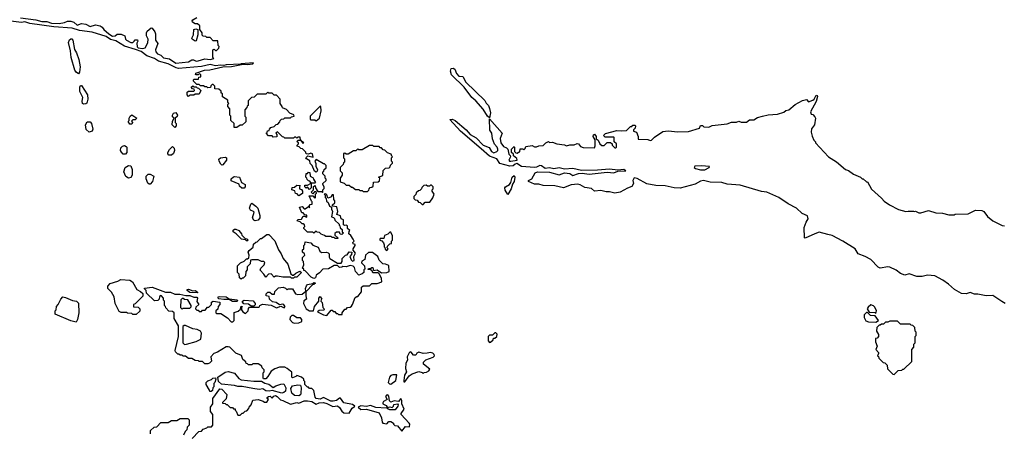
# Model space of a CAD drawing. Extents: x 2386423 to 2568864, y 578392 to 761999.
# Tile 162 of 256: x 2457377 to 2466574, y 655440 to 659307. Entities that reach past the tile are written whole.
import ezdxf

# ---------------------------------------------------------------- set-up
doc = ezdxf.new("R2010")
doc.units = 0

msp = doc.modelspace()

# ---------------------------------------------------------------- linework, layer by layer
at = {"layer": '0CON05XD'}
for points in [[(2460210, 657695), (2460210, 657715), (2460221.7, 657728.3), (2460222.5, 657745), (2460207.5, 657765), (2460207.5, 657775), (2460240, 657805), (2460240, 657815), (2460230, 657825), (2460230, 657845), (2460210, 657865), (2460210, 657885), (2460218.3, 657891.7), (2460220, 657905), (2460238.3, 657921.7), (2460240, 657945), (2460225, 657960), (2460215, 657960), (2460145, 658000), (2460133.8, 657985), (2460143, 657963), (2460143.3, 657933.3), (2460160, 657905), (2460155, 657890), (2460145, 657882.5), (2460131.7, 657891.7), (2460110, 657945), (2460091.2, 657961.2), (2460088.6, 657988.6), (2460057.5, 658005), (2460050, 658015), (2460067, 658033), (2460116.7, 658023.3), (2460113, 658053), (2460095, 658060), (2460075, 658050), (2460051.7, 658051.7), (2460048.3, 658068.3), (2460018.3, 658098.3), (2460001.7, 658101.7), (2459988.3, 658118.3), (2459970, 658125), (2459970, 658135), (2459980, 658145), (2459980, 658155), (2459970, 658165), (2459975, 658180), (2460000, 658180), (2460021.7, 658151.7), (2460030, 658155), (2460010, 658170), (2460008.3, 658178.3), (2460000, 658180), (2459998.3, 658208.3), (2459975, 658210), (2459965, 658200), (2459955, 658210), (2459945, 658210), (2459935, 658200), (2459855, 658200), (2459845, 658210), (2459831.7, 658211.7), (2459785, 658260), (2459770, 658245), (2459780, 658235), (2459778.3, 658211.7), (2459745, 658210), (2459735, 658220), (2459701.7, 658221.7), (2459680, 658245), (2459688.3, 658251.7), (2459691.7, 658268.3), (2459708.3, 658271.7), (2459710, 658285), (2459721.7, 658298.3), (2459755, 658310), (2459771.7, 658328.3), (2459788.3, 658331.7), (2459808.3, 658351.7), (2459810, 658365), (2459821.7, 658378.3), (2459845, 658380), (2459855, 658390), (2459905, 658390), (2459915, 658400), (2459940, 658405), (2459938.3, 658418.3), (2459901.7, 658431.7), (2459868.3, 658468.3), (2459831.7, 658481.7), (2459830, 658495), (2459810, 658525), (2459810, 658565), (2459775, 658600), (2459755, 658600), (2459735, 658620), (2459705, 658620), (2459695, 658630), (2459675, 658610), (2459595, 658610), (2459568.3, 658581.7), (2459541.7, 658578.3), (2459511.7, 658548.3), (2459510, 658505), (2459501.7, 658498.3), (2459500, 658485), (2459480, 658465), (2459480, 658405), (2459490, 658395), (2459488.3, 658351.7), (2459455, 658320), (2459435, 658320), (2459405, 658300), (2459380, 658300), (2459380, 658335), (2459350, 658365), (2459350, 658405), (2459340, 658415), (2459340, 658475), (2459320, 658495), (2459320, 658515), (2459330, 658525), (2459320, 658535), (2459320, 658555), (2459270, 658585), (2459270, 658615), (2459265, 658620), (2459260, 658620), (2459258.3, 658638.3), (2459238.3, 658658.3), (2459200, 658660), (2459200, 658685), (2459185, 658700), (2459175, 658700), (2459161.7, 658688.3), (2459158.3, 658671.7), (2459135, 658670), (2459125, 658680), (2459105, 658680), (2459095, 658690), (2459065, 658690), (2459055, 658700), (2459031.7, 658701.7), (2459001.7, 658731.7), (2459000, 658745), (2459005, 658750), (2459048.3, 658751.7), (2459051.7, 658768.3), (2459068.3, 658771.7), (2459070, 658795), (2459055, 658800), (2459045, 658790), (2459025, 658790), (2459020, 658795), (2459021.7, 658808.3), (2459103.6, 658836.4), (2459153, 658837), (2459275, 658867.5), (2459355, 658868.8), (2459465, 658892.5), (2459505, 658887.5), (2459555, 658893.3), (2459560, 658905), (2459445, 658895.8), (2459440, 658890), (2459305.5, 658885.5), (2459285, 658880), (2459253.3, 658883.3), (2459205, 658877.1), (2459155, 658887.5), (2459075, 658868.5), (2458861.5, 658851.5), (2458837.5, 658857.5), (2458765, 658893.8), (2458675, 658918.2), (2458635, 658943.6), (2458565, 658970.4), (2458510.6, 659010.6), (2458458.8, 659028.8), (2458355, 659059.2), (2458275, 659107.8), (2458225, 659122.8), (2458185, 659150.9), (2458055, 659189.2), (2457935, 659204.7), (2457866.8, 659226.8), (2457695, 659239.7), (2457472.4, 659272.4), (2457425, 659287.1), (2457395, 659281.5), (2457295, 659294.3)], [(2457385, 659323.9), (2457526.7, 659306.7), (2457585, 659291.4), (2457630.3, 659290.3), (2457675, 659274.5), (2457745, 659271.5), (2457795, 659280), (2457825, 659293.3), (2457855, 659293.8), (2457882.3, 659282.3), (2457915, 659256.2), (2457955, 659271.4), (2457993.6, 659263.6), (2458035, 659243.1), (2458085, 659259.2), (2458130, 659250), (2458148.6, 659238.6), (2458164, 659215), (2458210, 659175), (2458243.7, 659153.7), (2458268.8, 659155), (2458288.3, 659171.7), (2458325, 659172.5), (2458360, 659155), (2458364.2, 659125), (2458374, 659115), (2458415, 659093.6), (2458432.5, 659095), (2458447.5, 659105), (2458455, 659120), (2458478.3, 659118.3), (2458480, 659105), (2458472.3, 659087.7), (2458474.7, 659054.7), (2458485, 659042.9), (2458525, 659036.9), (2458548.5, 659045), (2458575, 659090), (2458576.2, 659125), (2458562.5, 659155), (2458562.5, 659185), (2458569.3, 659200.7), (2458605, 659230), (2458615, 659227.5), (2458640, 659195), (2458646.7, 659175), (2458646.7, 659115), (2458666.7, 659085), (2458644.4, 659025), (2458648.6, 659005), (2458665, 658988.1), (2458695, 658974.6), (2458721.9, 658951.9), (2458775, 658942), (2458835, 658899.7), (2458955, 658913.5), (2458985, 658930.9), (2459000.4, 658930.4), (2459025, 658918.6), (2459045, 658921.4), (2459105, 658940), (2459155, 658933.8), (2459190, 658945), (2459180, 658955), (2459180, 659025), (2459195, 659030), (2459205, 659020), (2459215, 659020), (2459238.3, 659041.7), (2459240, 659055), (2459230, 659065), (2459228.3, 659108.3), (2459185, 659110), (2459155, 659140), (2459125, 659140), (2459115, 659150), (2459091.7, 659151.7), (2459081.7, 659161.7), (2459080, 659185), (2459060, 659215), (2459058.3, 659248.3), (2459038.3, 659268.3), (2459015, 659266.7), (2458990, 659285), (2458988.1, 659295), (2458994.6, 659305.4), (2459033, 659327)], [(2459015, 659107.5), (2458989.2, 659125), (2458984.2, 659135), (2459000, 659165), (2459004.2, 659215), (2459022.5, 659222.5), (2459040, 659215), (2459042.5, 659165), (2459025, 659110), (2459015, 659107.5)], [(2457925, 658800), (2457905.8, 658815), (2457893.3, 658835), (2457859.4, 658955), (2457852.5, 659015), (2457833.1, 659095), (2457840.9, 659119.1), (2457855, 659129.2), (2457865, 659128), (2457874.4, 659114.4), (2457888.1, 659028.1), (2457908.2, 658998.2), (2457930, 658935), (2457941.1, 658865), (2457937.1, 658815), (2457925, 658800)], [(2461765, 658390), (2461745, 658404), (2461705, 658471.2), (2461638, 658548), (2461599.7, 658579.7), (2461528, 658675), (2461410.9, 658790.9), (2461399.4, 658825), (2461408.3, 658851.7), (2461425, 658853.1), (2461442, 658845), (2461455.7, 658805), (2461479.3, 658779.3), (2461515.7, 658775.7), (2461543.1, 658723.1), (2461721.8, 658551.8), (2461735, 658526.2), (2461755.6, 658505.6), (2461766.5, 658476.5), (2461774.4, 658435), (2461765, 658390)], [(2457975, 658515.8), (2457962.5, 658525), (2457960, 658545), (2457968.3, 658578.3), (2457939.2, 658635), (2457939.2, 658675), (2457945, 658692.5), (2457955, 658692.5), (2458010, 658605), (2458013.8, 658565), (2458002.9, 658527.1), (2457995, 658520), (2457975, 658515.8)], [(2458955, 658590), (2458940, 658605), (2458941.7, 658628.3), (2458955, 658640), (2459005, 658640), (2459010, 658645), (2459008.3, 658658.3), (2458991.7, 658661.7), (2458980, 658675), (2458995, 658690), (2459005, 658680), (2459025, 658680), (2459035, 658670), (2459048.3, 658668.3), (2459070, 658645), (2459055, 658610), (2459015, 658610), (2459005, 658600), (2458965, 658600), (2458955, 658590)], [(2466582.5, 656655), (2466551.2, 656671.2), (2466465, 656728.6), (2466405, 656726.2), (2466325, 656742.5), (2466295, 656742.5), (2466255, 656756.7), (2466216.1, 656743.9), (2466175, 656746.7), (2466107.5, 656785), (2466052.5, 656835), (2466000.5, 656870.5), (2465925, 656912.5), (2465855, 656918.8), (2465805, 656907.5), (2465755, 656907.5), (2465685, 656930), (2465645, 656918.8), (2465605, 656933.8), (2465562.5, 656965), (2465505, 656992.9), (2465484.5, 656995.5), (2465415, 656982.5), (2465394.1, 656994.1), (2465326.2, 657065), (2465275, 657092.9), (2465208.1, 657118.1), (2465180, 657165), (2465065, 657238), (2464965, 657288.8), (2464925, 657300), (2464845, 657320), (2464803.8, 657306.2), (2464715, 657263.8), (2464707, 657267), (2464703, 657363), (2464723.3, 657415), (2464742.5, 657445), (2464735, 657472.5), (2464684.2, 657494.2), (2464633.8, 657545), (2464555, 657586), (2464466.2, 657645), (2464355.8, 657695.8), (2464305, 657700), (2464105, 657758.5), (2463985, 657768.8), (2463935, 657784), (2463825, 657788), (2463765, 657803.3), (2463735, 657796.7), (2463685, 657768.8), (2463547.3, 657732.7), (2463490, 657735), (2463405, 657754.4), (2463317.9, 657757.9), (2463235, 657773.8), (2463145, 657822.5), (2463115, 657830), (2463103.3, 657805), (2463108.8, 657775), (2463095, 657746.2), (2463055, 657733.3), (2462985, 657693.8), (2462935, 657684), (2462885, 657698), (2462855, 657696.2), (2462805, 657708.8), (2462745, 657703.3), (2462717.7, 657727.7), (2462655, 657738), (2462612.7, 657762.7), (2462588.8, 657768.8), (2462527, 657763), (2462455, 657736), (2462375, 657753.8), (2462265, 657757.5), (2462225, 657768), (2462185, 657770), (2462130, 657795), (2462130, 657805), (2462159.3, 657820.7), (2462192.5, 657875), (2462215, 657883.8), (2462325, 657880), (2462415, 657857.1), (2462465, 657875.7), (2462515, 657868.6), (2462545, 657850.8), (2462595, 657867.8), (2462631.9, 657871.9), (2462695, 657864.2), (2462865, 657880), (2462925, 657875.8), (2462965, 657890), (2463037, 657893), (2463020, 657905), (2462965, 657900), (2462885, 657910.4), (2462775, 657900), (2462625, 657897.3), (2462545, 657915.4), (2462465, 657908.4), (2462415, 657921.8), (2462365, 657912), (2462325, 657922.5), (2462285, 657916.9), (2462250, 657940), (2462235, 657943.2), (2462205, 657927.7), (2462185, 657925.3), (2462065, 657935.8), (2462021.4, 657961.4), (2462003.5, 657956.5), (2461985, 657941.8), (2461955, 657939.1), (2461862, 657962), (2461832.7, 658005), (2461765, 658030.8), (2461688.2, 658098.2), (2461495, 658264.6), (2461394.2, 658375), (2461415, 658378.2), (2461445, 658363.1), (2461548.6, 658278.6), (2461584.6, 658234.6), (2461641.1, 658201.1), (2461706.2, 658135), (2461762.3, 658112.3), (2461784.2, 658075), (2461805, 658063.1), (2461833.3, 658075), (2461843.3, 658085), (2461843.3, 658095), (2461836.2, 658115), (2461813, 658143), (2461794.3, 658194.3), (2461786.2, 658245), (2461769.5, 658275), (2461765, 658380), (2461882, 658245), (2461866.2, 658195), (2461872.5, 658155), (2461895, 658122.5), (2461925, 658110), (2461937, 658097), (2461945, 658050), (2461958.3, 658038.3), (2461962.5, 658025), (2461946.7, 657995), (2461953.3, 657985), (2461965, 657982.9), (2462022.5, 657995), (2462019.3, 658009.3), (2461990, 658035), (2461988.3, 658048.3), (2461970, 658065), (2461970, 658095), (2461995, 658120), (2462000, 658115), (2462000, 658075), (2462011.7, 658061.7), (2462025, 658060), (2462035, 658070), (2462048.3, 658071.7), (2462051.7, 658098.3), (2462075, 658100), (2462085, 658090), (2462098.3, 658101.7), (2462105, 658120), (2462165, 658130), (2462185, 658117.5), (2462205, 658117.5), (2462225, 658127.5), (2462265, 658130), (2462290, 658155), (2462315, 658167.5), (2462325, 658160), (2462355, 658162.5), (2462395, 658147.5), (2462466.4, 658136.4), (2462485, 658127.5), (2462515, 658137.5), (2462555, 658137.5), (2462585, 658150), (2462595, 658147.5), (2462615, 658122.5), (2462640.7, 658110.7), (2462745, 658107.5), (2462752.5, 658127.5), (2462753.3, 658185), (2462733.3, 658215), (2462735, 658230), (2462745, 658237.5), (2462762.5, 658215), (2462761.7, 658191.7), (2462780, 658180), (2462795, 658147.5), (2462815, 658130), (2462835, 658130), (2462865, 658160), (2462895, 658160), (2462910, 658145), (2462910, 658135), (2462935, 658110), (2462945, 658110), (2462950, 658115), (2462950, 658145), (2462930, 658165), (2462930, 658205), (2462925, 658210), (2462845, 658210), (2462830, 658225), (2462848.3, 658241.7), (2462955, 658272.5), (2462995, 658266.7), (2463045, 658270), (2463081.7, 658308.3), (2463095, 658310), (2463105, 658320), (2463125, 658320), (2463127.5, 658315), (2463127, 658293), (2463111.7, 658278.3), (2463110, 658265), (2463137.5, 658255), (2463152.5, 658215), (2463155, 658190), (2463245, 658187.5), (2463265, 658177.5), (2463278.3, 658181.7), (2463305, 658207.5), (2463385, 658262.5), (2463435, 658266.7), (2463525, 658257.5), (2463623, 658263), (2463727, 658293), (2463735, 658317.5), (2463755, 658316.7), (2463766.7, 658306.7), (2463815, 658302.5), (2463845, 658318.8), (2463985, 658333.3), (2464025, 658347.5), (2464071.7, 658348.3), (2464095, 658357.5), (2464115, 658350), (2464165, 658350), (2464195, 658370), (2464235, 658370), (2464268.3, 658391.7), (2464313.6, 658406.4), (2464367, 658417), (2464455, 658423.3), (2464515, 658442.5), (2464533, 658457), (2464560, 658465), (2464620, 658515), (2464688.3, 658551.7), (2464725, 658560), (2464745, 658540), (2464785.9, 658554.1), (2464797.5, 658565), (2464815, 658602.5), (2464825, 658597.5), (2464827.5, 658587.5), (2464817.3, 658542.7), (2464762.5, 658445), (2464770, 658425), (2464785, 658420), (2464805, 658400), (2464810, 658385), (2464800, 658325), (2464773, 658287), (2464770, 658255), (2464778.3, 658218.3), (2464795, 658180), (2464810, 658165), (2464810, 658155), (2464930, 658025), (2465005, 657977.5), (2465090, 657905), (2465117, 657897), (2465165, 657862.5), (2465230, 657835), (2465245, 657820), (2465255, 657820), (2465285, 657790), (2465295, 657790), (2465333.6, 657723.6), (2465425, 657637.5), (2465450.7, 657610.7), (2465500, 657575), (2465585, 657532.5), (2465655, 657512.5), (2465675, 657517.5), (2465725, 657517.5), (2465735, 657512.5), (2465745, 657517.5), (2465775, 657502.5), (2465795, 657500), (2465865, 657522.5), (2465935, 657502.5), (2465995, 657497.5), (2466055, 657482.5), (2466105, 657482.5), (2466115, 657487.5), (2466235, 657492.5), (2466305, 657527.5), (2466365, 657522.5), (2466383, 657513), (2466417, 657467), (2466465, 657427.5), (2466553, 657383), (2466575, 657380)], [(2460145, 658362.5), (2460176.7, 658385), (2460192.5, 658455), (2460190, 658495), (2460185, 658500), (2460090, 658405), (2460090, 658375), (2460095, 658370), (2460135, 658370), (2460145, 658362.5)], [(2458425, 658330), (2458405, 658330), (2458390, 658355), (2458400, 658365), (2458400, 658385), (2458410, 658405), (2458425, 658417.5), (2458470, 658385), (2458455, 658370), (2458435, 658370), (2458421.7, 658358.3), (2458430, 658345), (2458425, 658330)], [(2458825, 658300), (2458800, 658325), (2458803, 658357), (2458820, 658385), (2458805, 658400), (2458803.6, 658413.6), (2458815, 658432.5), (2458835, 658440), (2458850, 658415), (2458847, 658403), (2458830, 658385), (2458830, 658345), (2458840, 658335), (2458840, 658315), (2458825, 658300)], [(2458025, 658256.2), (2457999.3, 658279.3), (2457991.2, 658325), (2458008.8, 658351.2), (2458035, 658352), (2458046.9, 658336.9), (2458059.2, 658285), (2458055, 658264), (2458025, 658256.2)], [(2458365, 658050), (2458345, 658050), (2458327, 658067), (2458320, 658085), (2458321.7, 658108.3), (2458336.4, 658123.6), (2458355, 658130), (2458373, 658123), (2458376.7, 658115), (2458377.5, 658065), (2458365, 658050)], [(2458795, 658040), (2458771.7, 658041.7), (2458761.7, 658051.7), (2458760, 658065), (2458777, 658093), (2458805, 658120), (2458820, 658105), (2458822.5, 658085), (2458812.5, 658055), (2458795, 658040)], [(2460625, 657700), (2460638.3, 657711.7), (2460640, 657725), (2460651.7, 657738.3), (2460665, 657740), (2460678.3, 657751.7), (2460681.7, 657788.3), (2460725, 657790), (2460738.3, 657801.7), (2460740, 657825), (2460730, 657835), (2460768.3, 657851.7), (2460771.7, 657898.3), (2460795, 657920), (2460828.3, 657921.7), (2460838.3, 657931.7), (2460841.7, 657948.3), (2460860, 657965), (2460860, 657975), (2460850, 657985), (2460850, 658015), (2460860, 658025), (2460851.7, 658031.7), (2460848.3, 658048.3), (2460811.7, 658061.7), (2460788.3, 658088.3), (2460771.7, 658091.7), (2460755, 658110), (2460745, 658110), (2460735, 658120), (2460685, 658120), (2460675, 658130), (2460645, 658130), (2460575, 658090), (2460545, 658090), (2460535, 658100), (2460518.3, 658081.7), (2460495, 658080), (2460445, 658050), (2460425, 658050), (2460415, 658060), (2460400, 658055), (2460400, 658015), (2460410, 658005), (2460410, 657975), (2460401.7, 657968.3), (2460398.3, 657951.7), (2460370, 657925), (2460370, 657895), (2460390, 657875), (2460390, 657855), (2460370, 657825), (2460371.7, 657791.7), (2460408.3, 657778.3), (2460425, 657760), (2460455, 657760), (2460475, 657740), (2460485, 657740), (2460515, 657720), (2460545, 657720), (2460555, 657710), (2460575, 657710), (2460585, 657700), (2460625, 657700)], [(2459265, 657947.5), (2459255, 657957.5), (2459240, 657985), (2459238.3, 658001.7), (2459253, 658017), (2459295, 658023.3), (2459310, 658015), (2459310, 657995), (2459275, 657950), (2459265, 657947.5)], [(2458395, 657826.7), (2458370, 657840), (2458350, 657885), (2458363.6, 657926.4), (2458395, 657942.5), (2458415, 657940), (2458426.7, 657905), (2458426.7, 657855), (2458415, 657832.5), (2458395, 657826.7)], [(2463735, 657902.5), (2463775, 657903.5), (2463817.5, 657925), (2463820, 657935), (2463745, 657941.1), (2463683.9, 657936.1), (2463676.2, 657925), (2463690, 657915), (2463735, 657902.5)], [(2458595, 657770), (2458585, 657770), (2458575, 657780), (2458558.3, 657818.3), (2458560, 657845), (2458578.3, 657861.7), (2458595, 657862.5), (2458630, 657845), (2458617, 657793), (2458595, 657770)], [(2459451.7, 657731.7), (2459431.7, 657751.7), (2459428.3, 657768.3), (2459351.7, 657801.7), (2459351.7, 657818.3), (2459373, 657837), (2459385, 657840), (2459430, 657835), (2459450, 657785), (2459482.5, 657765), (2459482.5, 657745), (2459475, 657732.5), (2459451.7, 657731.7)], [(2460135, 657780), (2460100, 657780), (2460088.3, 657798.3), (2460075, 657800), (2460061.7, 657811.7), (2460060, 657825), (2460050, 657835), (2460051.7, 657868.3), (2460065, 657870), (2460075, 657880), (2460088.3, 657878.3), (2460090, 657845), (2460118.3, 657828.3), (2460120, 657815), (2460140, 657785), (2460135, 657780)], [(2461935, 657672.5), (2461912.1, 657712.1), (2461908, 657735), (2461914.2, 657745.8), (2461952.5, 657765), (2461964.4, 657785.6), (2461976.9, 657835), (2461995, 657848.9), (2462001.5, 657835), (2461994.4, 657795), (2461980.5, 657769.5), (2461968.4, 657725), (2461935, 657672.5)], [(2459455, 655630), (2459465, 655630), (2459481.7, 655648.3), (2459498.3, 655651.7), (2459518.3, 655671.7), (2459520, 655685), (2459540, 655705), (2459555, 655750), (2459605, 655756.7), (2459651.7, 655741.7), (2459665, 655730), (2459685, 655730), (2459700, 655755), (2459690, 655765), (2459690, 655775), (2459700, 655785), (2459717, 655787), (2459735, 655770), (2459751.7, 655788.3), (2459765, 655793.3), (2459783.3, 655785), (2459811.7, 655751.7), (2459835, 655747.5), (2459905, 655712.5), (2459965, 655726.7), (2459985, 655723.3), (2460033, 655743), (2460065, 655743.3), (2460105, 655738.8), (2460145, 655713.3), (2460175, 655726.2), (2460215, 655726.7), (2460245, 655720), (2460301.7, 655691.7), (2460345, 655697.5), (2460365, 655682.5), (2460385, 655647.5), (2460405, 655632.5), (2460455, 655630), (2460482.5, 655675), (2460505, 655690), (2460507.5, 655695), (2460485, 655708.6), (2460405, 655725.7), (2460375, 655768.8), (2460365, 655770), (2460335, 655747.1), (2460305, 655739.4), (2460282.1, 655742.1), (2460215, 655776.2), (2460185, 655758), (2460147.1, 655767.1), (2460137.7, 655777.7), (2460125, 655840), (2460105, 655860), (2460085, 655860), (2460075, 655870), (2460065, 655870), (2460040, 655895), (2460040, 655925), (2460030, 655935), (2460030, 655945), (2460010, 655965), (2459965, 655980), (2459955, 655970), (2459925, 655960), (2459920, 655965), (2459920, 656015), (2459905, 656020), (2459875, 656047.5), (2459855, 656057.5), (2459805, 656057.5), (2459761.7, 656041.7), (2459725, 656020), (2459695, 655970), (2459675, 655950), (2459655, 655950), (2459650, 655955), (2459650, 656005), (2459660, 656015), (2459660, 656035), (2459641.7, 656051.7), (2459638.3, 656068.3), (2459605, 656090), (2459555, 656090), (2459545, 656080), (2459515, 656080), (2459505, 656090), (2459491.7, 656091.7), (2459488.3, 656108.3), (2459461.7, 656131.7), (2459448.3, 656168.3), (2459395, 656190), (2459340, 656245), (2459325, 656250), (2459305, 656250), (2459225, 656200), (2459190, 656185), (2459162.5, 656155), (2459170, 656115), (2459150, 656095), (2459135, 656090), (2459105, 656090), (2459085, 656110), (2459055, 656110), (2459047, 656117), (2459015, 656120), (2458985, 656140), (2458955, 656140), (2458925, 656160), (2458905, 656160), (2458895, 656170), (2458875, 656170), (2458865, 656180), (2458855, 656180), (2458831.7, 656201.7), (2458830, 656215), (2458860, 656345), (2458860, 656445), (2458820, 656515), (2458820, 656565), (2458805, 656580), (2458771.7, 656581.7), (2458741.7, 656611.7), (2458740, 656625), (2458730, 656635), (2458730, 656675), (2458720, 656685), (2458720, 656705), (2458698.3, 656728.3), (2458681.7, 656718.3), (2458680, 656695), (2458668.3, 656681.7), (2458635, 656680), (2458561.7, 656751.7), (2458560, 656775), (2458541.7, 656791.7), (2458541.7, 656798.3), (2458615, 656806.7), (2458738.3, 656758.3), (2458785, 656760), (2458825, 656740), (2458871.7, 656741.7), (2458928.3, 656728.3), (2458965, 656727.5), (2459005, 656712.5), (2459031.7, 656711.7), (2459037.5, 656705), (2459033, 656673), (2459050, 656645), (2459021.7, 656618.3), (2459020, 656605), (2459031.7, 656591.7), (2459045, 656590), (2459055, 656580), (2459075, 656580), (2459085, 656590), (2459108.3, 656591.7), (2459131.7, 656618.3), (2459145, 656620), (2459170, 656645), (2459170, 656665), (2459183, 656677), (2459247, 656667), (2459247, 656643), (2459230, 656625), (2459228.3, 656601.7), (2459210, 656585), (2459210, 656565), (2459215, 656560), (2459255, 656560), (2459318.3, 656518.3), (2459351.7, 656481.7), (2459368.3, 656481.7), (2459380, 656495), (2459381.7, 656568.3), (2459418.3, 656581.7), (2459438.3, 656601.7), (2459445, 656630), (2459457, 656627), (2459450, 656615), (2459450, 656595), (2459460, 656575), (2459485, 656560), (2459510, 656585), (2459513, 656607), (2459525, 656620), (2459611.7, 656618.3), (2459618.3, 656621.7), (2459620, 656635), (2459645, 656646.7), (2459727, 656637), (2459775, 656612.5), (2459815, 656627.5), (2459848.3, 656611.7), (2459857.5, 656625), (2459845, 656642.5), (2459835, 656646.7), (2459805, 656642.5), (2459771.7, 656661.7), (2459738.3, 656668.3), (2459710, 656695), (2459708.3, 656718.3), (2459680, 656725), (2459680, 656745), (2459695, 656760), (2459715, 656760), (2459735, 656740), (2459758.3, 656741.7), (2459760, 656765), (2459795, 656800), (2459837, 656807), (2459858.3, 656798.3), (2459875, 656780), (2459885, 656790), (2459925, 656790), (2459952.5, 656745), (2459975, 656736.7), (2460015, 656740), (2460050, 656770), (2460050, 656725), (2460057.5, 656695), (2460031.7, 656678.3), (2460027.5, 656655), (2460052.5, 656605), (2460085, 656583.8), (2460120, 656585), (2460130, 656625), (2460170, 656675), (2460170, 656705), (2460185, 656720), (2460200, 656695), (2460191.7, 656688.3), (2460190, 656675), (2460201.7, 656661.7), (2460210, 656615), (2460218.3, 656608.3), (2460220, 656595), (2460215, 656590), (2460175, 656587.5), (2460160, 656575), (2460215, 656546.7), (2460245, 656540), (2460285, 656590), (2460295, 656590), (2460305, 656580), (2460320, 656580), (2460331.7, 656561.7), (2460345, 656560), (2460355, 656550), (2460388.3, 656551.7), (2460390, 656565), (2460415, 656600), (2460425, 656600), (2460440, 656615), (2460465, 656620), (2460475, 656630), (2460486.7, 656645), (2460511.7, 656708.3), (2460525, 656720), (2460535, 656720), (2460568.3, 656761.7), (2460570, 656805), (2460585, 656820), (2460645, 656820), (2460665, 656840), (2460715, 656840), (2460760, 656855), (2460757, 656887), (2460738.3, 656928.3), (2460725, 656940), (2460675, 656940), (2460668.3, 656958.3), (2460655, 656970), (2460631.7, 656971.7), (2460635, 656980), (2460655, 656980), (2460665, 656990), (2460675, 656990), (2460681.7, 656961.7), (2460715, 656967.5), (2460755, 656940), (2460806.4, 656943.6), (2460826.7, 656953.3), (2460825, 657007.5), (2460795, 657022.5), (2460770, 657025), (2460735, 657060), (2460723, 657093), (2460671.7, 657131.7), (2460635, 657130), (2460607.5, 657105), (2460600, 657065), (2460571.7, 657048.3), (2460570, 657035), (2460597.5, 657005), (2460600, 656975), (2460593, 656967), (2460590, 656945), (2460575, 656930), (2460545, 656920), (2460513.9, 656953.9), (2460505, 656990), (2460491.7, 657001.7), (2460465, 657007.5), (2460425, 656997.5), (2460395, 657000), (2460387, 656993), (2460365, 656990), (2460345, 657010), (2460315, 657010), (2460261.7, 656978.3), (2460210, 656975), (2460178.8, 656941.2), (2460145, 656920), (2460140, 656895), (2460125, 656887.5), (2460100.7, 656900.7), (2460045, 656960), (2460031.7, 656961.7), (2460030, 656975), (2460020, 656985), (2460030, 657015), (2460026.4, 657046.4), (2460020, 657055), (2460020, 657085), (2460040, 657105), (2460038.3, 657118.3), (2460020, 657135), (2460020, 657155), (2460030, 657165), (2460030, 657195), (2460040, 657205), (2460045, 657230), (2460095, 657220), (2460115, 657200), (2460165, 657180), (2460181.7, 657141.7), (2460195, 657130), (2460243.6, 657133.6), (2460257, 657127), (2460267.5, 657117.5), (2460267, 657087), (2460273.6, 657073.6), (2460345, 657030), (2460378.3, 657031.7), (2460390, 657045), (2460390, 657075), (2460420, 657105), (2460435, 657110), (2460455, 657137.5), (2460480, 657135), (2460477, 657113), (2460461.7, 657091.7), (2460473, 657063), (2460485, 657050), (2460500, 657055), (2460498.3, 657091.7), (2460512.5, 657125), (2460492.5, 657152.5), (2460492.5, 657165), (2460510, 657195), (2460510, 657205), (2460491.7, 657211.7), (2460490, 657225), (2460500, 657235), (2460492.5, 657255), (2460470, 657290), (2460450, 657305), (2460453, 657327), (2460460, 657335), (2460440, 657355), (2460438.3, 657378.3), (2460427.5, 657387.5), (2460415, 657382.5), (2460400, 657390), (2460400, 657435), (2460380, 657445), (2460373, 657473), (2460340, 657485), (2460350, 657515), (2460338.3, 657558.3), (2460300, 657565), (2460300, 657575), (2460320, 657595), (2460320, 657615), (2460310, 657625), (2460308.3, 657668.3), (2460295, 657670), (2460283, 657647), (2460255, 657640), (2460245, 657670), (2460235, 657680), (2460220, 657675), (2460230, 657665), (2460230, 657645), (2460240, 657635), (2460241.7, 657611.7), (2460258.3, 657598.3), (2460270, 657565), (2460290, 657555), (2460290, 657535), (2460300, 657515), (2460290, 657465), (2460308.3, 657458.3), (2460318.3, 657448.3), (2460321.7, 657431.7), (2460360, 657395), (2460360, 657385), (2460368.3, 657378.3), (2460371.7, 657361.7), (2460390, 657345), (2460390, 657325), (2460400, 657315), (2460385, 657300), (2460371.7, 657301.7), (2460365, 657320), (2460335, 657320), (2460321.7, 657308.3), (2460321.7, 657291.7), (2460348.3, 657268.3), (2460348.3, 657261.7), (2460325, 657260), (2460315, 657270), (2460295, 657270), (2460285, 657280), (2460235, 657280), (2460225, 657290), (2460191.7, 657301.7), (2460178.3, 657318.3), (2460155, 657320), (2460145, 657330), (2460125, 657310), (2460115, 657320), (2460065, 657320), (2460030, 657355), (2460030, 657365), (2460040, 657375), (2460038.3, 657388.3), (2460025, 657400), (2460015, 657400), (2459998.3, 657418.3), (2459970, 657425), (2459975, 657440), (2460008.3, 657441.7), (2460025, 657470), (2460045, 657470), (2460055, 657460), (2460060, 657465), (2460058.3, 657478.3), (2460041.7, 657481.7), (2460025, 657500), (2460011.7, 657501.7), (2459990, 657555), (2460015, 657560), (2460035, 657540), (2460045, 657540), (2460075, 657560), (2460088.3, 657551.7), (2460080, 657565), (2460091.7, 657578.3), (2460108.3, 657581.7), (2460110, 657605), (2460101.7, 657611.7), (2460080, 657660), (2460115, 657660), (2460135, 657640), (2460140, 657645), (2460140, 657675), (2460150, 657685), (2460145, 657700), (2460131.7, 657698.3), (2460115, 657680), (2460100, 657695), (2460120, 657715), (2460121.7, 657748.3), (2460138.3, 657758.3), (2460140, 657735), (2460161.7, 657701.7), (2460195, 657700), (2460205, 657690), (2460210, 657695)], [(2459985, 657660), (2459968.3, 657678.3), (2459951.7, 657681.7), (2459948.3, 657708.3), (2459920, 657715), (2459921.7, 657738.3), (2459945, 657740), (2459965, 657760), (2459998.3, 657758.3), (2459990, 657745), (2459990, 657725), (2460008.3, 657718.3), (2460020, 657705), (2460018.3, 657681.7), (2459985, 657660)], [(2460085, 657720), (2460065, 657740), (2460051.7, 657731.7), (2460040, 657745), (2460040, 657760), (2460065, 657760), (2460100, 657780), (2460100, 657735), (2460085, 657720)], [(2461145, 657580), (2461165, 657600), (2461208.3, 657601.7), (2461237, 657643), (2461247.5, 657675), (2461230, 657705), (2461230, 657715), (2461240, 657725), (2461240, 657745), (2461225, 657760), (2461215, 657760), (2461205, 657750), (2461185, 657750), (2461175, 657760), (2461151.7, 657758.3), (2461131.7, 657738.3), (2461130, 657725), (2461115, 657710), (2461101.7, 657708.3), (2461081.7, 657688.3), (2461078.3, 657671.7), (2461060, 657655), (2461060, 657635), (2461071.7, 657621.7), (2461088.3, 657618.3), (2461101.7, 657601.7), (2461118.3, 657598.3), (2461135, 657580), (2461145, 657580)], [(2459575, 657426.7), (2459563.6, 657433.6), (2459552.5, 657455), (2459566.4, 657506.4), (2459560, 657515), (2459532.5, 657525), (2459523.3, 657545), (2459536.4, 657583.6), (2459545, 657592.5), (2459584.2, 657564.2), (2459600, 657545), (2459620, 657475), (2459618.8, 657455), (2459605, 657433.3), (2459575, 657426.7)], [(2459505, 657240), (2459495, 657240), (2459485, 657250), (2459450, 657255), (2459400, 657305), (2459370, 657325), (2459371.7, 657338.3), (2459385, 657350), (2459395, 657350), (2459425, 657337.5), (2459450, 657305), (2459451.7, 657291.7), (2459481.7, 657261.7), (2459498.3, 657258.3), (2459510, 657245), (2459505, 657240)], [(2459445, 656880), (2459430, 656895), (2459428.3, 656928.3), (2459410, 656945), (2459410, 657005), (2459440, 657035), (2459475, 657050), (2459495, 657070), (2459505, 657070), (2459518.3, 657081.7), (2459520, 657105), (2459512.5, 657135), (2459520.7, 657149.3), (2459558.3, 657181.7), (2459561.7, 657208.3), (2459581.7, 657228.3), (2459595, 657230), (2459625, 657260), (2459635, 657260), (2459685, 657300), (2459705, 657300), (2459760.7, 657240.7), (2459793.3, 657155), (2459818.3, 657118.3), (2459837.5, 657075), (2459882.7, 657022.7), (2459911.2, 656931.2), (2459925, 656920), (2459935, 656920), (2459955, 656937.5), (2459995, 656957.5), (2460010, 656945), (2459965, 656900), (2459945, 656900), (2459935, 656890), (2459915, 656890), (2459905, 656900), (2459835, 656900), (2459785, 656910), (2459765, 656910), (2459755, 656900), (2459725, 656930), (2459701.7, 656928.3), (2459675, 656900), (2459658.3, 656928.3), (2459622.5, 656965), (2459630, 656985), (2459660, 657015), (2459668.3, 657038.3), (2459657, 657047), (2459635, 657047.5), (2459605, 657062.5), (2459545, 657062.5), (2459531.7, 657058.3), (2459530, 657025), (2459503, 656997), (2459501.7, 656968.3), (2459488.3, 656951.7), (2459487, 656913), (2459465, 656890), (2459455, 656890), (2459445, 656880)], [(2460805, 657150), (2460820, 657165), (2460810, 657175), (2460811.7, 657188.3), (2460835, 657210), (2460850, 657215), (2460850, 657235), (2460860, 657245), (2460860, 657285), (2460845, 657320), (2460835, 657320), (2460817, 657303), (2460785, 657290), (2460778.3, 657261.7), (2460745, 657260), (2460740, 657255), (2460740, 657245), (2460758.3, 657238.3), (2460775, 657220), (2460781.7, 657201.7), (2460780, 657185), (2460788.3, 657178.3), (2460791.7, 657161.7), (2460805, 657150)], [(2458465, 656550), (2458435, 656550), (2458425, 656560), (2458385, 656562.5), (2458375, 656570), (2458325, 656570), (2458305, 656580), (2458270, 656655), (2458260, 656715), (2458235, 656760), (2458200, 656795), (2458200, 656815), (2458220.7, 656839.3), (2458295, 656863.3), (2458320.7, 656879.3), (2458405, 656871.2), (2458430, 656855), (2458470, 656785), (2458507, 656767), (2458528.3, 656748.3), (2458528.3, 656721.7), (2458455, 656650), (2458440, 656645), (2458441.7, 656621.7), (2458485, 656620), (2458500, 656605), (2458498.3, 656581.7), (2458465, 656550)], [(2460055, 656770), (2460050, 656770), (2460047.5, 656795), (2460055, 656820), (2460065, 656830), (2460115, 656840), (2460125, 656850), (2460140, 656845), (2460125, 656830), (2460111.7, 656828.3), (2460055, 656770)], [(2457905, 656480), (2457855, 656492.5), (2457710, 656555), (2457710, 656585), (2457717, 656593), (2457720, 656625), (2457737, 656643), (2457760, 656695), (2457780, 656715), (2457805, 656710), (2457870.7, 656680.7), (2457906.4, 656676.4), (2457927, 656657), (2457930, 656565), (2457917, 656503), (2457905, 656480)], [(2459035, 656752.5), (2458965, 656757.5), (2458940, 656775), (2458942.5, 656785), (2458955, 656786.7), (2458995, 656772.5), (2459020, 656775), (2459040, 656755), (2459035, 656752.5)], [(2459405, 656672.5), (2459363.6, 656673.6), (2459335, 656690), (2459285, 656690), (2459238.3, 656698.3), (2459230, 656705), (2459230, 656715), (2459245, 656720), (2459305, 656715.8), (2459335, 656697.5), (2459407.7, 656687.7), (2459411.7, 656678.3), (2459405, 656672.5)], [(2458895, 656600), (2458905, 656610), (2458965, 656610), (2458978.3, 656621.7), (2458980, 656635), (2458948.3, 656688.3), (2458915, 656690), (2458905, 656700), (2458895, 656700), (2458881.7, 656688.3), (2458880, 656615), (2458895, 656600)], [(2459538.3, 656628.3), (2459515, 656646.7), (2459471.2, 656651.2), (2459457.5, 656665), (2459457.5, 656675), (2459475, 656686.2), (2459558.8, 656678.8), (2459576.7, 656655), (2459575, 656640), (2459565, 656630), (2459538.3, 656628.3)], [(2465375, 656560), (2465380, 656585), (2465365, 656620), (2465353, 656633), (2465328.3, 656641.7), (2465300.7, 656619.3), (2465293.3, 656603.3), (2465311.7, 656571.7), (2465365, 656570), (2465375, 656560)], [(2459945, 656470), (2459985, 656473.3), (2460013.3, 656486.7), (2460011.2, 656505), (2460000.7, 656520.7), (2459965, 656521.2), (2459933, 656543), (2459919.3, 656540.7), (2459902.5, 656525), (2459900, 656505), (2459925, 656476.7), (2459945, 656470)], [(2465375, 656480), (2465400, 656495), (2465368.3, 656538.3), (2465325, 656540), (2465295, 656570), (2465285, 656570), (2465265, 656547.5), (2465263.6, 656523.6), (2465281.7, 656491.7), (2465305, 656482.5), (2465375, 656480)], [(2458915, 656270), (2458935, 656272.5), (2459025, 656297.5), (2459069.3, 656320.7), (2459076.7, 656375), (2459066.4, 656396.4), (2459035, 656410), (2458995, 656416.7), (2458925, 656446.7), (2458913, 656447), (2458901.7, 656438.3), (2458900, 656285), (2458915, 656270)], [(2465545, 655990), (2465581.7, 656028.3), (2465615, 656030), (2465625, 656040), (2465635, 656040), (2465708.3, 656111.7), (2465710, 656225), (2465730, 656245), (2465730, 656275), (2465740, 656285), (2465740, 656345), (2465750, 656355), (2465750, 656385), (2465740, 656395), (2465738.3, 656428.3), (2465718.3, 656448.3), (2465705, 656450), (2465695, 656460), (2465605, 656460), (2465575, 656490), (2465505, 656490), (2465485, 656480), (2465465, 656480), (2465445, 656460), (2465425, 656460), (2465415, 656450), (2465405, 656450), (2465381.7, 656428.3), (2465380, 656395), (2465400, 656365), (2465400, 656345), (2465385, 656330), (2465370, 656325), (2465370, 656295), (2465387.5, 656255), (2465372.5, 656225), (2465397, 656197), (2465400, 656185), (2465390, 656165), (2465398.3, 656158.3), (2465401.7, 656141.7), (2465441.7, 656101.7), (2465458.3, 656098.3), (2465478.3, 656078.3), (2465481.7, 656041.7), (2465531.7, 655991.7), (2465545, 655990)], [(2461765, 656290), (2461775, 656292.5), (2461800, 656315), (2461801.7, 656328.3), (2461815, 656330), (2461832.5, 656345), (2461836.4, 656366.4), (2461825, 656380), (2461815, 656380), (2461791.7, 656358.3), (2461765, 656356.7), (2461753.9, 656346.1), (2461753.6, 656303.6), (2461765, 656290)], [(2460975, 655920), (2461015, 655977.5), (2461043, 655997), (2461105, 656016.7), (2461135, 656010), (2461145, 656000), (2461155, 656010), (2461177, 656013), (2461200, 656025), (2461208.3, 656038.3), (2461150, 656085), (2461150, 656105), (2461171.7, 656128.3), (2461238.3, 656151.7), (2461250, 656165), (2461248.3, 656178.3), (2461235, 656190), (2461213, 656197), (2461181.7, 656188.3), (2461145, 656187.5), (2461105, 656197.5), (2461085, 656190), (2461078.3, 656171.7), (2461055, 656170), (2461035, 656200), (2461025, 656202.5), (2461015, 656193.3), (2460995.8, 656155), (2460998.9, 656125), (2460984.6, 656095), (2460980.5, 656045), (2460990.8, 656015), (2460970.5, 655985), (2460963.9, 655933.9), (2460965, 655920), (2460975, 655920)], [(2459825, 655815.6), (2459735, 655840), (2459706.9, 655833.1), (2459677.7, 655837.7), (2459647.5, 655857.5), (2459615, 655851.2), (2459555, 655857.7), (2459455, 655877.7), (2459415, 655877.3), (2459385, 655886.9), (2459260.9, 655900.9), (2459232.5, 655925), (2459227.5, 655965), (2459295, 656013.3), (2459325, 656018.8), (2459385, 656003.8), (2459425, 655954), (2459445, 655940), (2459565, 655928), (2459635, 655927.5), (2459668.3, 655908.3), (2459705, 655900), (2459745, 655867.5), (2459770, 655885), (2459815, 655900), (2459845, 655902.5), (2459863.3, 655865), (2459860, 655835), (2459845, 655822.5), (2459825, 655815.6)], [(2460845, 655900), (2460890, 655935), (2460898.3, 655988.3), (2460863, 655987), (2460845, 655980), (2460830, 655965), (2460820, 655915), (2460831.7, 655901.7), (2460845, 655900)], [(2459165, 655830), (2459151.7, 655831.7), (2459150, 655845), (2459120, 655895), (2459120, 655915), (2459135, 655930), (2459168.3, 655941.7), (2459180, 655955), (2459205, 655960), (2459210, 655945), (2459200, 655915), (2459190, 655905), (2459190, 655875), (2459180, 655865), (2459178.3, 655841.7), (2459165, 655830)], [(2459985, 655790), (2459945, 655794.4), (2459917.5, 655815), (2459910.5, 655859.5), (2459925, 655883.3), (2459975, 655893.3), (2459998.8, 655888.8), (2460006, 655866), (2460003.8, 655815), (2459999.1, 655800.9), (2459985, 655790)], [(2458988.3, 655391.7), (2459051.7, 655458.3), (2459075, 655460), (2459091.7, 655478.3), (2459125, 655490), (2459135, 655500), (2459168.3, 655501.7), (2459180, 655515), (2459180, 655615), (2459160, 655645), (2459160, 655685), (2459180, 655715), (2459180, 655765), (2459245, 655857.5), (2459265, 655852.5), (2459311.7, 655801.7), (2459307, 655763), (2459271.7, 655728.3), (2459271.7, 655721.7), (2459295, 655720), (2459305, 655710), (2459315, 655710), (2459341.7, 655681.7), (2459365, 655680), (2459375, 655670), (2459388.3, 655668.3), (2459390, 655655), (2459398.3, 655648.3), (2459415, 655610), (2459435, 655610), (2459455, 655630)], [(2460945, 655460), (2460980, 655505), (2461018.3, 655501.7), (2461020, 655525), (2461016.4, 655536.4), (2460940, 655615), (2460940, 655625), (2460967.5, 655665), (2460946.2, 655715), (2460947.7, 655747.7), (2460937, 655767), (2460915, 655738), (2460876.1, 655743.9), (2460845, 655732.5), (2460830, 655745), (2460826.1, 655786.1), (2460815, 655800), (2460801.7, 655798.3), (2460792.5, 655785), (2460810, 655755), (2460775, 655737.5), (2460767.5, 655725), (2460770, 655715), (2460798.6, 655698.6), (2460810, 655685), (2460800, 655675), (2460705, 655681.1), (2460655, 655701.2), (2460615, 655690.8), (2460565, 655695.8), (2460540, 655685), (2460565, 655662.5), (2460615, 655666.7), (2460735, 655632.5), (2460757.5, 655585), (2460763, 655543), (2460770, 655535), (2460805, 655530), (2460825, 655550), (2460845, 655550), (2460870, 655535), (2460870, 655525), (2460881.7, 655511.7), (2460905, 655510), (2460945, 655460)], [(2460835, 655660), (2460822, 655665), (2460810, 655680), (2460835, 655688.8), (2460855, 655682.5), (2460867.3, 655692.7), (2460872, 655708), (2460905, 655716.7), (2460911.2, 655705), (2460908, 655695), (2460885, 655660.8), (2460835, 655660)], [(2458600, 655435), (2458600, 655465), (2458631.7, 655498.3), (2458658.3, 655501.7), (2458695, 655540), (2458765, 655540), (2458795, 655560), (2458845, 655560), (2458875, 655580), (2458948.3, 655578.3), (2458960, 655565), (2458960, 655515), (2458941.7, 655498.3), (2458938.3, 655471.7), (2458921.7, 655458.3), (2458908.3, 655421.7)]]:
    msp.add_lwpolyline(points, dxfattribs=at)

doc.saveas('drawing.dxf')
